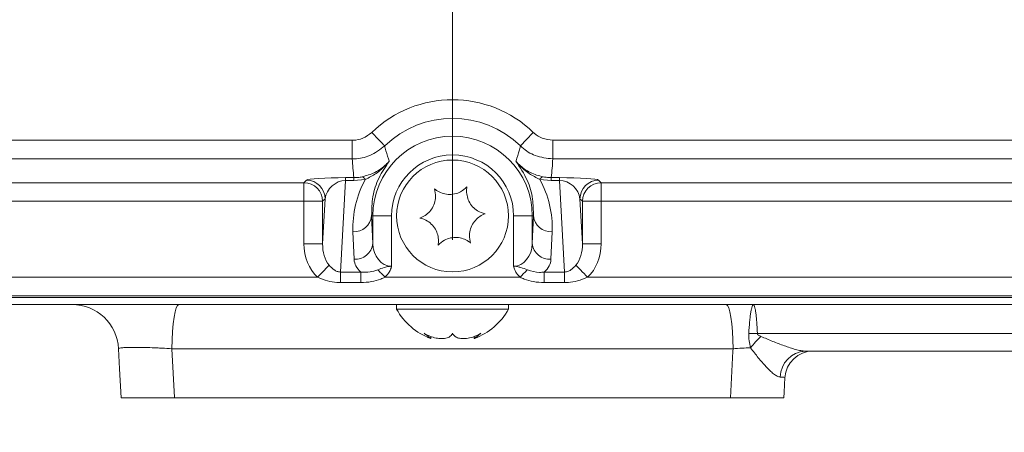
# Model space of a CAD drawing. Header units: millimetres. Extents: x 0 to 8410, y 0 to 5940.
# Tile 87 of 256: x 3388 to 3494, y 1379 to 1424. Entities that reach past the tile are written whole.
import ezdxf

# ---------------------------------------------------------------- set-up
doc = ezdxf.new("R2010")
doc.units = ezdxf.units.MM
doc.header["$LTSCALE"] = 10
doc.linetypes.add('CENTERX2', pattern=[20.32, 12.7, -2.54, 2.54, -2.54])
doc.styles.add('SLDTEXTSTYLE0', font='TXT', dxfattribs={"width": 0.605})
doc.dimstyles.new('SLDDIMSTYLE0', dxfattribs={"dimtxt": 50, "dimasz": 50, "dimexe": 0, "dimexo": 0.0625, "dimgap": 12.5, "dimtad": 1, "dimtoh": 1, "dimdec": 1, "dimrnd": 1e-09, "dimzin": 12, "dimdsep": 46, "dimtxsty": 'SLDTEXTSTYLE0', "dimsah": 1, "dimcen": 0.09, "dimadec": 0, "dimazin": 0, "dimtfac": 1, "dimtofl": 0, "dimtmove": 0, "dimatfit": 3, "dimfxl": 1, "dimfrac": 2, "dimtolj": 1, "dimtzin": 12, "dimarcsym": 0})

# ---------------------------------------------------------------- blocks, each defined once
blk = doc.blocks.new('*D23')
at = {"color": 7, "linetype": 'Continuous', "lineweight": 0}
for p, q in [((3671.8, 2078.39), (3671.8, 1024.66)), ((3434.8, 1247.6), (3434.8, 1024.66)), ((3434.8, 1039.66), (3671.8, 1039.66)), ((3671.8, 1039.66), (4144.45, 1039.66))]:
    blk.add_line(p, q, dxfattribs=at)
for points in [[(3434.8, 1039.66), (3484.8, 1032.16), (3484.8, 1047.16)], [(3671.8, 1039.66), (3621.8, 1047.16), (3621.8, 1032.16)]]:
    blk.add_solid(points, dxfattribs=at)
at = {"color": 7, "linetype": 'Continuous', "lineweight": 0, "char_height": 50, "attachment_point": 1, "style": 'SLDTEXTSTYLE0'}
for s, insert in [(' (2x M8)', (3876.76, 1104.11)), ('237', (3762.19, 1104.11))]:
    blk.add_mtext(s, dxfattribs=dict(at, insert=insert))

msp = doc.modelspace()

# ---------------------------------------------------------------- linework, layer by layer
at = {"color": 7, "linetype": 'CENTERX2', "lineweight": 0}
msp.add_line((3434.804182, 1247.59818), (3434.804182, 1943.209702), dxfattribs=at)
at = {"color": 8, "linetype": 'Continuous', "lineweight": 0}
for p, q in [((3283.050429, 1410.665041), (3424.057933, 1410.665041)), ((3424.057933, 1408.666259), (3424.057933, 1410.665041)), ((3445.550431, 1410.665041), (3586.557935, 1410.665041)), ((3445.550431, 1408.666259), (3445.550431, 1410.665041)), ((3424.057933, 1408.666259), (3283.050429, 1408.666259)), ((3586.557935, 1408.666259), (3445.550431, 1408.666259)), ((3418.872805, 1406.112168), (3419.142, 1406.381363)), ((3423.34445, 1406.35271), (3422.795525, 1396.530302)), ((3423.34445, 1406.655396), (3424.230869, 1406.655396)), ((3423.34445, 1406.655396), (3423.34445, 1406.35271)), ((3424.230869, 1406.35271), (3423.34445, 1406.35271)), ((3424.230869, 1406.655396), (3424.230869, 1406.35271)), ((3425.452223, 1406.466663), (3424.230869, 1406.35271)), ((3445.377495, 1406.35271), (3444.156142, 1406.466663)), ((3445.377495, 1406.655396), (3446.263914, 1406.655396)), ((3445.377495, 1406.655396), (3445.377495, 1406.35271)), ((3446.263914, 1406.35271), (3445.377495, 1406.35271)), ((3446.263914, 1406.655396), (3446.263914, 1406.35271)), ((3446.812839, 1396.530302), (3446.263914, 1406.35271)), ((3450.466364, 1406.381363), (3450.735559, 1406.112168)), ((3358.235556, 1406.112168), (3418.872805, 1406.112168)), ((3418.872805, 1404.113388), (3418.872805, 1406.112168)), ((3450.735559, 1406.112168), (3511.372808, 1406.112168)), ((3450.735559, 1406.112168), (3450.735559, 1404.113388)), ((3418.872805, 1404.113388), (3358.235556, 1404.113388)), ((3418.872805, 1404.113388), (3420.871586, 1404.113388)), ((3418.872805, 1399.56563), (3418.872805, 1404.113388)), ((3420.871586, 1399.56563), (3421.140781, 1404.382581)), ((3421.140781, 1404.382581), (3420.871586, 1404.113388)), ((3420.871586, 1404.113388), (3420.871586, 1399.56563)), ((3448.467583, 1404.382581), (3448.736778, 1399.56563)), ((3448.736778, 1404.113388), (3448.467583, 1404.382581)), ((3448.736778, 1399.56563), (3448.736778, 1404.113388)), ((3450.735559, 1404.113388), (3448.736778, 1404.113388)), ((3511.372808, 1404.113388), (3450.735559, 1404.113388)), ((3450.735559, 1404.113388), (3450.735559, 1399.56563)), ((3426.12925, 1402.544765), (3426.253181, 1402.544765)), ((3426.12925, 1402.544765), (3426.253181, 1399.587432)), ((3426.253181, 1399.587432), (3426.253181, 1402.544765)), ((3426.253181, 1402.544765), (3428.252496, 1402.544765)), ((3428.252496, 1402.544765), (3428.252496, 1397.153382)), ((3443.355183, 1402.544765), (3441.355868, 1402.544765)), ((3441.355868, 1397.153382), (3441.355868, 1402.544765)), ((3443.479114, 1402.544765), (3443.355183, 1402.544765)), ((3443.355183, 1399.587432), (3443.479114, 1402.544765)), ((3443.355183, 1402.544765), (3443.355183, 1399.587432)), ((3424.253867, 1397.891335), (3424.129935, 1400.848668)), ((3445.478429, 1400.848668), (3445.354498, 1397.891335)), ((3418.872805, 1399.56563), (3420.871586, 1399.56563)), ((3450.735559, 1399.56563), (3448.736778, 1399.56563)), ((3356.785763, 1395.964916), (3420.3226, 1395.964916)), ((3422.795525, 1396.530302), (3424.967873, 1396.530302)), ((3422.795525, 1395.39956), (3422.795525, 1396.530302)), ((3424.967873, 1395.39956), (3424.967873, 1396.530302)), ((3427.562501, 1395.964916), (3442.045863, 1395.964916)), ((3444.640491, 1396.530302), (3446.812839, 1396.530302)), ((3444.640491, 1395.39956), (3444.640491, 1396.530302)), ((3446.812839, 1395.39956), (3446.812839, 1396.530302)), ((3449.285764, 1395.964916), (3512.822602, 1395.964916)), ((3424.967873, 1395.39956), (3422.795525, 1395.39956)), ((3446.812839, 1395.39956), (3444.640491, 1395.39956)), ((3605.145748, 1393.972527), (3264.462616, 1393.972527)), ((3499.320712, 1389.919765), (3467.490773, 1389.919765)), ((3464.887324, 1388.306444), (3404.72104, 1388.306444))]:
    msp.add_line(p, q, dxfattribs=at)
at = {"color": 7, "linetype": 'Continuous', "lineweight": 0}
for p, q in [((3264.282103, 1393.782298), (3605.326261, 1393.782298)), ((3581.427853, 1393.044764), (3288.180511, 1393.044764)), ((3428.804182, 1393.044764), (3428.804182, 1392.544764)), ((3428.804182, 1392.544764), (3440.804182, 1392.544764)), ((3440.804182, 1392.544764), (3440.804182, 1393.044764)), ((3432.487736, 1389.400416), (3432.487736, 1389.622469)), ((3437.120628, 1389.625177), (3437.120628, 1389.400416)), ((3500.194806, 1388.044765), (3472.631622, 1388.044765)), ((3404.989291, 1383.044765), (3464.619074, 1383.044765))]:
    msp.add_line(p, q, dxfattribs=at)
at = {"color": 8, "linetype": 'Continuous', "lineweight": 0, "flags": 128}
for points in [[(3427.531406, 1410.070025), (3427.498608, 1410.103962), (3427.415394, 1410.190067), (3427.284856, 1410.325134), (3427.111847, 1410.504151), (3426.902795, 1410.72046), (3426.66547, 1410.966024), (3426.408691, 1411.231717), (3426.142001, 1411.507666)], [(3442.076958, 1410.070025), (3442.109756, 1410.103962), (3442.19297, 1410.190067), (3442.323508, 1410.325134), (3442.496517, 1410.504151), (3442.705569, 1410.72046), (3442.942895, 1410.966024), (3443.199673, 1411.231717), (3443.466363, 1411.507666)], [(3420.3226, 1395.964916), (3420.516308, 1396.167997), (3420.706182, 1396.367059), (3420.888465, 1396.558163), (3421.05955, 1396.737527), (3421.216053, 1396.901603), (3421.354874, 1397.047142), (3421.473267, 1397.171265), (3421.568891, 1397.271515)], [(3427.562501, 1395.964916), (3427.458965, 1396.07248), (3427.356006, 1396.179443), (3427.2542, 1396.285211), (3427.154113, 1396.38919), (3427.056306, 1396.490802), (3426.961324, 1396.58948), (3426.869696, 1396.684672), (3426.781934, 1396.775848)], [(3442.045863, 1395.964916), (3442.149399, 1396.07248), (3442.252358, 1396.179443), (3442.354165, 1396.285211), (3442.454251, 1396.38919), (3442.552058, 1396.490802), (3442.64704, 1396.58948), (3442.738669, 1396.684672), (3442.82643, 1396.775848)], [(3449.285764, 1395.964916), (3449.092056, 1396.167997), (3448.902182, 1396.367059), (3448.719899, 1396.558163), (3448.548814, 1396.737527), (3448.392312, 1396.901603), (3448.253491, 1397.047142), (3448.135097, 1397.171265), (3448.039474, 1397.271515)], [(3404.72104, 1388.306444), (3404.741425, 1389.243787), (3404.787371, 1390.138063), (3404.857227, 1390.957153), (3404.948487, 1391.671636), (3405.057869, 1392.25585), (3405.181448, 1392.688812), (3405.314782, 1392.95497), (3405.453085, 1393.044764)], [(3464.887324, 1388.306444), (3464.86694, 1389.243787), (3464.820994, 1390.138063), (3464.751137, 1390.957153), (3464.659877, 1391.671636), (3464.550495, 1392.25585), (3464.426916, 1392.688812), (3464.293582, 1392.95497), (3464.155279, 1393.044764)], [(3404.72104, 1388.306444), (3404.987702, 1383.075934), (3404.989291, 1383.044765)], [(3464.619074, 1383.044765), (3464.873984, 1388.044765), (3464.887324, 1388.306444)]]:
    msp.add_lwpolyline(points, dxfattribs=at)
at = {"color": 7, "linetype": 'Continuous', "lineweight": 0, "flags": 128}
for points in [[(3399.2716, 1383.044765), (3399.10845, 1386.15782), (3398.995846, 1388.306444)], [(3470.449809, 1385.201772), (3470.368862, 1383.657254), (3470.336765, 1383.044765)]]:
    msp.add_lwpolyline(points, dxfattribs=at)
at = {"color": 7, "linetype": 'Continuous', "lineweight": 0}
msp.add_circle((3434.804182, 1402.544765), 6, dxfattribs=at)
at = {"color": 8, "linetype": 'Continuous', "lineweight": 0}
for centre, radius, start, end in [((3434.804182, 1402.544765), 12.46463, 45.97749004, 134.02250996), ((3434.804182, 1402.544765), 10.465315, 45.97749004, 134.02250996), ((3434.804182, 1402.544765), 8.551001, 0, 180), ((3434.804182, 1402.544765), 6.551686, 0, 180), ((3419.139144, 1404.379727), 2.001639, 0.08171013, 89.91826317), ((3425.014543, 1406.264799), 0.481988, 24.75981962, 79.42078146), ((3444.593821, 1406.264799), 0.481988, 100.57921854, 155.24018038), ((3450.46922, 1404.379727), 2.001639, 90.08173683, 179.91828987), ((3418.869952, 1404.110534), 2.001636, 0.08168312, 89.91834358), ((3450.738412, 1404.110534), 2.001636, 90.08165642, 179.91831688), ((3424.241821, 1402.743199), 1.897832, 266.62019385, 353.9982869), ((3445.366543, 1402.743199), 1.897832, 186.0017131, 273.37980615), ((3424.365753, 1399.785865), 1.89783, 266.62016296, 353.99831778), ((3445.242611, 1399.785865), 1.89783, 186.00168222, 273.37983704), ((3467.026257, 1382.077976), 7.855534, 86.60999149, 93.39000851), ((3476.621524, 1380.546953), 12.602019, 133.97650537, 141.45683882), ((3472.777141, 1385.215269), 2.833235, 92.94409567, 178.98558671)]:
    msp.add_arc(centre, radius, start, end, dxfattribs=at)
at = {"color": 7, "linetype": 'Continuous', "lineweight": 0}
for centre, radius, start, end in [((3394.002699, 1388.044765), 5, 3, 90), ((3434.923571, 1395.943746), 7, 209.04974724, 249.40063411), ((3434.684793, 1395.943746), 7, 290.62553641, 330.95025276), ((3473.445697, 1385.044765), 3, 90, 177)]:
    msp.add_arc(centre, radius, start, end, dxfattribs=at)
at = {"color": 8, "linetype": 'Continuous', "lineweight": 0}
for centre, major_axis, ratio, start_param, end_param in [((3434.804182, 1409.755308), (0, 16.279558), 0.6615889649, 1.637743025, 1.7623837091), ((3434.804182, 1409.755308), (0, 16.279558), 0.6615889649, 4.520801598, 4.6454422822), ((3423.139274, 1406.3762), (4.00701, 0.014366), 0.0695845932, 1.519320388, 3.0716217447), ((3423.139274, 1404.377419), (1.605522, 1.368964), 0.8871414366, 0.8210960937, 2.3733974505), ((3434.804182, 1401.296773), (0, 10.693025), 0.9991215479, 1.0661674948, 1.6127148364), ((3434.804182, 1401.296773), (0, 10.693025), 0.9991215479, 4.6704704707, 5.2170178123), ((3446.46909, 1406.3762), (4.00701, -0.014366), 0.0695845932, 0.0699709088, 1.6222722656), ((3446.46909, 1404.377419), (1.605522, -1.368964), 0.8871414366, 0.7681952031, 2.3204965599), ((3422.875243, 1399.65286), (0.263298, 4.71143), 0.8476764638, 1.6366282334, 2.5158227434), ((3422.875243, 1399.65286), (0.168701, 3.018718), 0.6615006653, 1.6366282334, 2.5158227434), ((3428.252496, 1399.65286), (0, 2.499477), 0.8001672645, 1.5969762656, 3.1415926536), ((3441.355868, 1399.65286), (0, 2.499477), 0.8001672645, 3.1415926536, 4.6862090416), ((3446.733121, 1399.65286), (-0.168701, 3.018718), 0.6615006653, 3.7673625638, 4.6465570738), ((3446.733121, 1399.65286), (-0.263298, 4.71143), 0.8476764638, 3.7673625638, 4.6465570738), ((3428.252496, 1397.956764), (4, 0), 0.6248693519, 3.1677725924, 3.7489559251), ((3441.355868, 1397.956764), (4, 0), 0.6248693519, 5.6758220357, 6.2570053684)]:
    msp.add_ellipse(centre, major_axis=major_axis, ratio=ratio, start_param=start_param, end_param=end_param, dxfattribs=at)
for points, knots in [([(3424.057933, 1410.665041), (3424.104626, 1410.665774), (3424.486742, 1410.671774), (3425.262317, 1410.828119), (3425.836523, 1411.271687), (3426.142001, 1411.507666)], [0, 0, 0, 0, 0.0611628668, 0.5005365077, 1, 1, 1, 1]), ([(3443.466363, 1411.507666), (3443.500538, 1411.475662), (3443.779462, 1411.214453), (3444.44573, 1410.787832), (3445.166752, 1410.707688), (3445.550431, 1410.665041)], [0, 0, 0, 0, 0.0613243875, 0.5005009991, 1, 1, 1, 1]), ([(3427.531406, 1410.070025), (3427.022252, 1409.676903), (3426.065158, 1408.937925), (3424.772609, 1408.677493), (3424.135754, 1408.667482), (3424.057933, 1408.666259)], [0, 0, 0, 0, 0.49944075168, 0.93883364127, 1, 1, 1, 1]), ([(3427.531406, 1410.070025), (3427.55035, 1409.99042), (3427.663403, 1409.515339), (3427.818783, 1408.978379), (3427.975843, 1408.511397), (3428.005137, 1408.426997), (3428.010784, 1408.410726)], [0, 0, 0, 0, 0.1414533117, 0.844198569, 0.9699638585, 1, 1, 1, 1]), ([(3441.59758, 1408.410726), (3441.603227, 1408.426997), (3441.641905, 1408.53844), (3441.806766, 1409.033159), (3441.959091, 1409.571271), (3442.064778, 1410.018488), (3442.076958, 1410.070025)], [0, 0, 0, 0, 0.0300361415, 0.205722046, 0.9084681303, 1, 1, 1, 1]), ([(3445.550431, 1408.666259), (3444.910975, 1408.737312), (3443.709335, 1408.870833), (3442.598833, 1409.581538), (3442.133918, 1410.016709), (3442.076958, 1410.070025)], [0, 0, 0, 0, 0.4995223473, 0.9386826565, 1, 1, 1, 1]), ([(3425.103033, 1406.738594), (3425.568648, 1406.866018), (3426.49708, 1407.1201), (3427.455921, 1407.818097), (3427.905923, 1408.28974), (3428.006788, 1408.406115), (3428.010784, 1408.410726)], [0, 0, 0, 0, 0.4345922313, 0.8665722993, 0.9947135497, 1, 1, 1, 1]), ([(3428.010784, 1408.410726), (3428.006697, 1408.405908), (3427.906454, 1408.287733), (3427.475079, 1407.80864), (3426.642331, 1407.065171), (3425.84285, 1406.663111), (3425.452223, 1406.466663)], [0, 0, 0, 0, 0.00565864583, 0.13879371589, 0.57921308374, 1, 1, 1, 1]), ([(3428.010784, 1408.410726), (3427.614935, 1407.826542), (3426.774155, 1406.58574), (3426.171759, 1404.607892), (3426.143485, 1403.235628), (3426.12925, 1402.544765)], [0, 0, 0, 0, 0.30641143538, 0.6508146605, 1, 1, 1, 1]), ([(3441.59758, 1408.410726), (3441.601576, 1408.406116), (3441.709266, 1408.281867), (3442.167812, 1407.804274), (3443.130815, 1407.112513), (3444.049234, 1406.86267), (3444.505331, 1406.738594)], [0, 0, 0, 0, 0.0052857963, 0.1424372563, 0.5741248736, 1, 1, 1, 1]), ([(3443.479114, 1402.544765), (3443.471306, 1403.149808), (3443.454716, 1404.435351), (3442.921032, 1406.416082), (3442.041239, 1407.742065), (3441.59758, 1408.410726)], [0, 0, 0, 0, 0.30591991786, 0.64999181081, 1, 1, 1, 1]), ([(3444.156142, 1406.466663), (3443.77361, 1406.658457), (3442.982814, 1407.054946), (3442.147431, 1407.794349), (3441.708665, 1408.27977), (3441.601667, 1408.405908), (3441.59758, 1408.410726)], [0, 0, 0, 0, 0.41207059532, 0.85186053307, 0.99434160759, 1, 1, 1, 1]), ([(3424.230869, 1406.655396), (3424.463883, 1406.664762), (3424.765626, 1406.67689), (3425.040439, 1406.727147), (3425.103033, 1406.738594)], [0, 0, 0, 0, 0.7722275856, 1, 1, 1, 1]), ([(3444.505331, 1406.738594), (3444.724673, 1406.704211), (3445.008667, 1406.659694), (3445.309101, 1406.656193), (3445.377495, 1406.655396)], [0, 0, 0, 0, 0.7723484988, 1, 1, 1, 1]), ([(3421.568891, 1397.271515), (3421.736246, 1397.086501), (3421.983477, 1396.813185), (3422.360582, 1396.610035), (3422.599332, 1396.539268), (3422.726731, 1396.533446), (3422.795525, 1396.530302)], [0, 0, 0, 0, 0.5083109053, 0.75091525, 0.8654968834, 1, 1, 1, 1]), ([(3424.967873, 1396.530302), (3425.302013, 1396.507554), (3425.924882, 1396.46515), (3426.510482, 1396.677441), (3426.781934, 1396.775848)], [0, 0, 0, 0, 0.5364534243, 1, 1, 1, 1]), ([(3426.781934, 1396.775848), (3427.014686, 1396.851901), (3427.322322, 1396.952423), (3427.718591, 1397.076418), (3427.926393, 1397.124916), (3428.080932, 1397.145351), (3428.160027, 1397.150999), (3428.199906, 1397.152591), (3428.219893, 1397.15307), (3428.231322, 1397.15325), (3428.241238, 1397.153358), (3428.248296, 1397.153373), (3428.252496, 1397.153382)], [0, 0, 0, 0, 0.4910211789, 0.6489978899, 0.8182892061, 0.9046885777, 0.9482649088, 0.9701081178, 0.9810372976, 0.9865027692, 0.9919686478, 1, 1, 1, 1]), ([(3428.252496, 1397.153382), (3428.252494, 1397.153219), (3428.252491, 1397.153014), (3428.252489, 1397.152766), (3428.252486, 1397.152596), (3428.252482, 1397.152298), (3428.252466, 1397.151704), (3428.252433, 1397.150514), (3428.252273, 1397.146462), (3428.251464, 1397.133755), (3428.247241, 1397.095644), (3428.226908, 1396.989434), (3428.125551, 1396.685668), (3427.899786, 1396.31505), (3427.654721, 1396.060648), (3427.562501, 1395.964916)], [0, 0, 0, 0, 0.0003500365, 0.0004413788, 0.0005327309, 0.0007154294, 0.0010802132, 0.0018105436, 0.0032710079, 0.0097886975, 0.0291502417, 0.0855759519, 0.2416356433, 0.7146237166, 1, 1, 1, 1]), ([(3441.355868, 1397.153382), (3441.36007, 1397.153378), (3441.364336, 1397.153374), (3441.372862, 1397.15329), (3441.385699, 1397.153152), (3441.415463, 1397.152426), (3441.474693, 1397.14961), (3441.591297, 1397.138604), (3441.816277, 1397.098334), (3442.240315, 1396.968004), (3442.592161, 1396.852652), (3442.82643, 1396.775848)], [0, 0, 0, 0, 0.0080364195, 0.0081575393, 0.0163054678, 0.0325900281, 0.0651016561, 0.1297573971, 0.2570082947, 0.5052947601, 1, 1, 1, 1]), ([(3442.045863, 1395.964916), (3441.953801, 1396.060474), (3441.708778, 1396.314801), (3441.482946, 1396.685349), (3441.381484, 1396.989318), (3441.361129, 1397.0956), (3441.357198, 1397.131073), (3441.356399, 1397.141843), (3441.356112, 1397.146227), (3441.355896, 1397.15043), (3441.35587, 1397.153214), (3441.355868, 1397.153382)], [0, 0, 0, 0, 0.2848741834, 0.7581921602, 0.914359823, 0.9708276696, 0.9902040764, 0.9909668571, 0.9940189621, 0.9996393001, 1, 1, 1, 1]), ([(3442.82643, 1396.775848), (3443.255468, 1396.630797), (3443.855016, 1396.428099), (3444.466567, 1396.507671), (3444.640491, 1396.530302)], [0, 0, 0, 0, 0.7156017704, 1, 1, 1, 1]), ([(3446.812839, 1396.530302), (3446.881623, 1396.533674), (3447.097091, 1396.544237), (3447.32691, 1396.648792), (3447.681376, 1396.874819), (3447.871872, 1397.085848), (3448.039474, 1397.271515)], [0, 0, 0, 0, 0.13462736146, 0.42172229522, 0.49121955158, 1, 1, 1, 1]), ([(3422.795525, 1395.39956), (3422.659024, 1395.40281), (3422.193814, 1395.413885), (3421.345702, 1395.549314), (3420.681493, 1395.819127), (3420.3226, 1395.964916)], [0, 0, 0, 0, 0.1602890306, 0.5462787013, 1, 1, 1, 1]), ([(3427.562501, 1395.964916), (3427.418886, 1395.89963), (3426.955674, 1395.689057), (3426.087642, 1395.449388), (3425.352015, 1395.416654), (3424.967873, 1395.39956)], [0, 0, 0, 0, 0.1767567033, 0.5701057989, 1, 1, 1, 1]), ([(3444.640491, 1395.39956), (3444.256349, 1395.416654), (3443.520722, 1395.449388), (3442.65269, 1395.689057), (3442.189478, 1395.89963), (3442.045863, 1395.964916)], [0, 0, 0, 0, 0.4298942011, 0.8232432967, 1, 1, 1, 1]), ([(3449.285764, 1395.964916), (3448.926871, 1395.819127), (3448.262662, 1395.549314), (3447.41455, 1395.413885), (3446.949341, 1395.40281), (3446.812839, 1395.39956)], [0, 0, 0, 0, 0.4537212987, 0.8397109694, 1, 1, 1, 1]), ([(3466.561741, 1389.919765), (3466.586234, 1390.382338), (3466.618336, 1390.805923), (3466.675131, 1391.383915), (3466.695483, 1391.565969), (3466.737358, 1391.898629), (3466.759034, 1392.050861), (3466.803498, 1392.326974), (3466.826453, 1392.451458), (3466.87183, 1392.66403), (3466.894374, 1392.753105), (3466.938999, 1392.897248), (3466.961194, 1392.952492), (3466.993676, 1393.007836), (3467.004333, 1393.021667), (3467.025311, 1393.040137), (3467.035727, 1393.044765), (3467.04575, 1393.044765)], [0, 0, 0, 0, 0.25, 0.25, 0.375, 0.375, 0.5, 0.5, 0.625, 0.625, 0.75, 0.75, 0.875, 0.875, 0.9375, 0.9375, 1, 1, 1, 1]), ([(3467.490772, 1389.919765), (3467.473663, 1390.382417), (3467.450687, 1390.806), (3467.40716, 1391.383937), (3467.391136, 1391.565965), (3467.356975, 1391.898581), (3467.338724, 1392.050795), (3467.299795, 1392.326877), (3467.278952, 1392.451347), (3467.235983, 1392.663924), (3467.213765, 1392.753011), (3467.167836, 1392.897186), (3467.144001, 1392.952447), (3467.107505, 1393.007816), (3467.095258, 1393.021653), (3467.070603, 1393.040134), (3467.058053, 1393.044765), (3467.04575, 1393.044765)], [0, 0, 0, 0, 0.25, 0.25, 0.375, 0.375, 0.5, 0.5, 0.625, 0.625, 0.75, 0.75, 0.875, 0.875, 0.9375, 0.9375, 1, 1, 1, 1]), ([(3467.490772, 1389.919765), (3467.487808, 1389.879039), (3467.511946, 1389.840132), (3467.57036, 1389.779415), (3467.604835, 1389.754702), (3467.713493, 1389.686215), (3467.791858, 1389.649568), (3467.871144, 1389.615676)], [0, 0, 0, 0, 0.25, 0.25, 0.5, 0.5, 1, 1, 1, 1]), ([(3467.871144, 1389.615676), (3468.292026, 1389.435761), (3468.71154, 1389.260713), (3469.547941, 1388.924762), (3469.967202, 1388.762826), (3470.79012, 1388.467387), (3471.194711, 1388.332856), (3471.776452, 1388.174348), (3471.962826, 1388.129821), (3472.315521, 1388.065134), (3472.483619, 1388.044765), (3472.631623, 1388.044765)], [0, 0, 0, 0, 0.25, 0.25, 0.5, 0.5, 0.75, 0.75, 0.875, 0.875, 1, 1, 1, 1]), ([(3404.72104, 1388.306444), (3404.363987, 1388.328166), (3404.008127, 1388.347484), (3403.476054, 1388.373005), (3403.298985, 1388.380931), (3402.945443, 1388.395585), (3402.768358, 1388.402326), (3402.251205, 1388.42022), (3401.920923, 1388.429257), (3401.447323, 1388.438458), (3401.292288, 1388.440797), (3400.996356, 1388.443881), (3400.713479, 1388.445409), (3400.456136, 1388.443894), (3400.211718, 1388.440838), (3400.095321, 1388.438518), (3399.771918, 1388.429311), (3399.590625, 1388.420269), (3399.294986, 1388.396517), (3399.181043, 1388.381639), (3399.031999, 1388.347515), (3398.994709, 1388.328162), (3398.995847, 1388.306444)], [0, 0, 0, 0, 0.125, 0.125, 0.1875, 0.1875, 0.25, 0.25, 0.375, 0.375, 0.4375, 0.4375, 0.5, 0.5625, 0.5625, 0.625, 0.625, 0.75, 0.75, 0.875, 0.875, 1, 1, 1, 1]), ([(3466.764994, 1388.399322), (3466.456987, 1388.387653), (3466.141346, 1388.37382), (3465.515004, 1388.342822), (3465.201392, 1388.325551), (3464.887324, 1388.306444)], [0, 0, 0, 0, 0.5, 0.5, 1, 1, 1, 1]), ([(3469.944348, 1385.265428), (3469.84139, 1385.269833), (3469.726334, 1385.306682), (3469.485429, 1385.427434), (3469.358127, 1385.511508), (3469.092632, 1385.716374), (3468.957238, 1385.835052), (3468.685969, 1386.092279), (3468.54937, 1386.231487), (3468.274123, 1386.526423), (3468.134832, 1386.682961), (3467.857963, 1387.005333), (3467.720332, 1387.171162), (3467.308956, 1387.679933), (3467.036694, 1388.03401), (3466.764994, 1388.399322)], [0, 0, 0, 0, 0.125, 0.125, 0.25, 0.25, 0.375, 0.375, 0.5, 0.5, 0.625, 0.625, 0.75, 0.75, 1, 1, 1, 1]), ([(3470.449808, 1385.201772), (3470.450532, 1385.215585), (3470.408115, 1385.227796), (3470.23974, 1385.249115), (3470.112154, 1385.258248), (3469.944348, 1385.265428)], [0, 0, 0, 0, 0.5, 0.5, 1, 1, 1, 1])]:
    msp.add_open_spline(points, degree=3, knots=knots, dxfattribs=at)
at = {"color": 7, "linetype": 'Continuous', "lineweight": 0}
for points, knots in [([(3432.861048, 1405.455819), (3432.925153, 1405.174622), (3433.036224, 1404.687415), (3432.89785, 1403.907124), (3432.592244, 1403.271988), (3432.133393, 1402.759616), (3431.685033, 1402.463024), (3431.403143, 1402.353173), (3431.311569, 1402.317487)], [0, 0, 0, 0, 0.2355684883, 0.4081500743, 0.5811465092, 0.7450763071, 0.9171858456, 1, 1, 1, 1]), ([(3436.353661, 1405.683095), (3436.14219, 1405.48698), (3435.775791, 1405.147187), (3435.030853, 1404.876876), (3434.328007, 1404.823972), (3433.654854, 1404.965161), (3433.173817, 1405.205157), (3432.93774, 1405.394356), (3432.861048, 1405.455819)], [0, 0, 0, 0, 0.2355684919, 0.4081502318, 0.5811465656, 0.7450762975, 0.9171859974, 1, 1, 1, 1]), ([(3438.296795, 1402.772041), (3438.021236, 1402.857116), (3437.54378, 1403.004523), (3436.937226, 1403.514474), (3436.539968, 1404.096697), (3436.325652, 1404.750265), (3436.292964, 1405.286867), (3436.338777, 1405.58593), (3436.353661, 1405.683095)], [0, 0, 0, 0, 0.2355522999, 0.4081362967, 0.581133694, 0.7450628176, 0.9171717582, 1, 1, 1, 1]), ([(3431.311569, 1402.317487), (3431.587128, 1402.232412), (3432.064583, 1402.085004), (3432.67114, 1401.575056), (3433.068395, 1400.992832), (3433.282712, 1400.339264), (3433.3154, 1399.802662), (3433.269587, 1399.503599), (3433.254703, 1399.406435)], [0, 0, 0, 0, 0.2355523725, 0.4081361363, 0.5811339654, 0.7450627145, 0.9171721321, 1, 1, 1, 1]), ([(3436.747316, 1399.633711), (3436.683211, 1399.914908), (3436.57214, 1400.402115), (3436.710514, 1401.182406), (3437.016119, 1401.817542), (3437.474972, 1402.329912), (3437.92333, 1402.626507), (3438.205221, 1402.736356), (3438.296795, 1402.772041)], [0, 0, 0, 0, 0.2355685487, 0.4081501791, 0.5811466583, 0.7450761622, 0.9171859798, 1, 1, 1, 1]), ([(3433.254703, 1399.406435), (3433.466174, 1399.602551), (3433.832573, 1399.942344), (3434.577511, 1400.212654), (3435.280358, 1400.265559), (3435.95351, 1400.124366), (3436.434547, 1399.884373), (3436.670624, 1399.695174), (3436.747316, 1399.633711)], [0, 0, 0, 0, 0.2355685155, 0.4081502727, 0.5811466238, 0.745076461, 0.9171859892, 1, 1, 1, 1]), ([(3434.804182, 1389.952084), (3434.701385, 1389.804189), (3434.523278, 1389.547945), (3433.974984, 1389.378455), (3433.368192, 1389.372485), (3432.702086, 1389.515489), (3432.164515, 1389.729065), (3431.86907, 1389.897399), (3431.773093, 1389.952084)], [0, 0, 0, 0, 0.2355680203, 0.40814959, 0.5811462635, 0.7450755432, 0.9171861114, 1, 1, 1, 1]), ([(3431.773093, 1389.952084), (3431.952132, 1389.806447), (3432.26235, 1389.554104), (3432.478602, 1389.388408), (3432.466929, 1389.39733), (3432.462889, 1389.400417)], [0, 0, 0, 0, 0.47160765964, 0.81714445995, 1, 1, 1, 1]), ([(3437.835271, 1389.952084), (3437.550504, 1389.804189), (3437.057112, 1389.547944), (3436.287456, 1389.378455), (3435.673504, 1389.372485), (3435.192011, 1389.515488), (3434.925159, 1389.729067), (3434.833846, 1389.8974), (3434.804182, 1389.952084)], [0, 0, 0, 0, 0.2355677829, 0.4081495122, 0.5811455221, 0.7450755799, 0.9171857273, 1, 1, 1, 1]), ([(3437.145476, 1389.400419), (3437.140175, 1389.396316), (3437.12424, 1389.383984), (3437.300792, 1389.52064), (3437.564082, 1389.72849), (3437.768769, 1389.897253), (3437.835271, 1389.952084)], [0, 0, 0, 0, 0.163242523, 0.4907203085, 0.8345366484, 1, 1, 1, 1]), ([(3404.989291, 1383.044765), (3404.63239, 1383.044765), (3404.27638, 1383.044765), (3403.566078, 1383.044765), (3403.207902, 1383.044765), (3402.523029, 1383.044765), (3402.193957, 1383.044765), (3401.720815, 1383.044765), (3401.566851, 1383.044765), (3401.27324, 1383.044765), (3400.991988, 1383.044765), (3400.735143, 1383.044765), (3400.490772, 1383.044765), (3400.374558, 1383.044765), (3400.05304, 1383.044765), (3399.871621, 1383.044765), (3399.648806, 1383.044765), (3399.582549, 1383.044765), (3399.469772, 1383.044765), (3399.422907, 1383.044765), (3399.310092, 1383.044765), (3399.2716, 1383.044765), (3399.2716, 1383.044765)], [0, 0, 0, 0, 0.125, 0.125, 0.25, 0.25, 0.375, 0.375, 0.4375, 0.4375, 0.5, 0.5625, 0.5625, 0.625, 0.625, 0.75, 0.75, 0.8125, 0.8125, 0.875, 0.875, 1, 1, 1, 1]), ([(3470.336764, 1383.044765), (3470.336764, 1383.044765), (3470.298269, 1383.044765), (3470.147133, 1383.044765), (3470.032317, 1383.044765), (3469.735657, 1383.044765), (3469.554182, 1383.044765), (3469.231216, 1383.044765), (3469.115074, 1383.044765), (3468.871294, 1383.044765), (3468.614744, 1383.044765), (3468.332971, 1383.044765), (3468.038309, 1383.044765), (3467.883961, 1383.044765), (3467.412315, 1383.044765), (3467.083358, 1383.044765), (3466.568166, 1383.044765), (3466.391713, 1383.044765), (3466.039114, 1383.044765), (3465.862451, 1383.044765), (3465.331404, 1383.044765), (3464.975972, 1383.044765), (3464.619073, 1383.044765)], [0, 0, 0, 0, 0.125, 0.125, 0.25, 0.25, 0.375, 0.375, 0.4375, 0.4375, 0.5, 0.5625, 0.5625, 0.625, 0.625, 0.75, 0.75, 0.8125, 0.8125, 0.875, 0.875, 1, 1, 1, 1])]:
    msp.add_open_spline(points, degree=3, knots=knots, dxfattribs=at)
at = {"color": 8, "linetype": 'Continuous', "lineweight": 0}
msp.add_open_spline([(3466.764994, 1388.399322), (3466.61891, 1388.906778), (3466.535574, 1389.425581), (3466.561741, 1389.919765)], degree=3, dxfattribs=at)

# ---------------------------------------------------------------- dimensions: what is measured, and where the dimension line sits
at = {"color": 7, "linetype": 'Continuous', "lineweight": 0}
dim = msp.add_linear_dim(base=(3671.804182, 1039.657536), p1=(3434.804182, 1247.59818), p2=(3671.804182, 2078.391658), text='<> (2x M8)', dimstyle='SLDDIMSTYLE0', dxfattribs=at)
dim.commit()
dim.dimension.update_dxf_attribs({"geometry": '*D23', "text_midpoint": (3945.382829, 1039.657536), "dimtype": 160})

doc.saveas('drawing.dxf')
